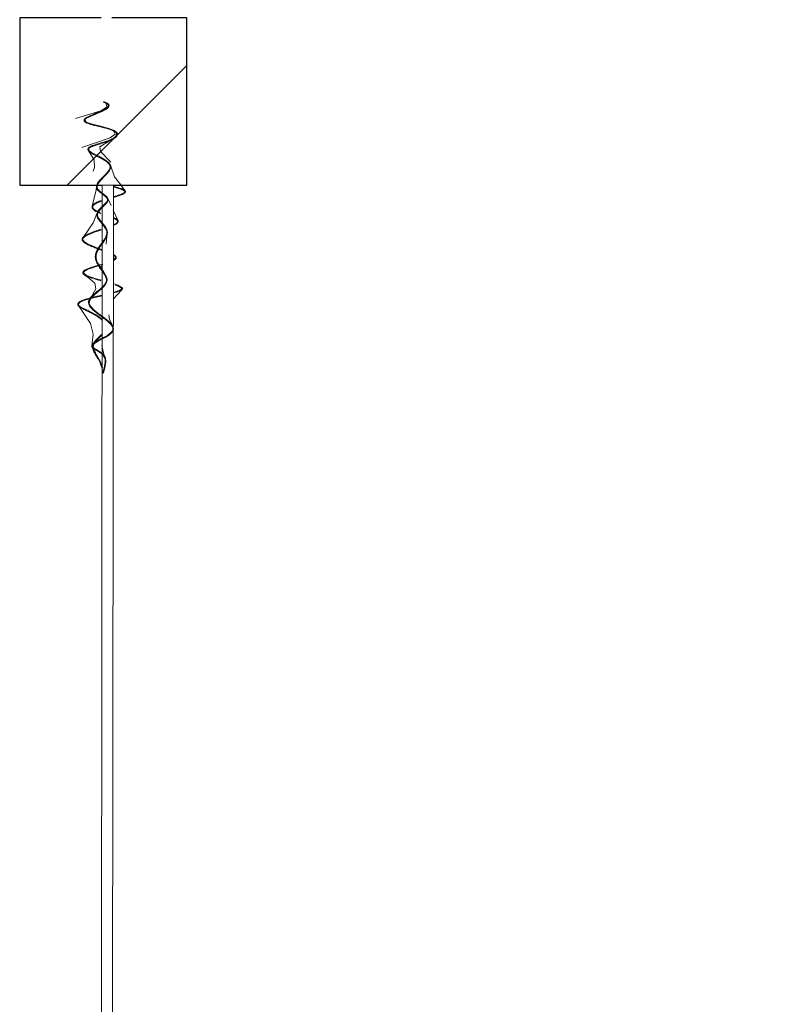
# Model space of a CAD drawing. Header units: centimetres. Extents: x 6036 to 22185, y 5782 to 11383.
# Tile 22 of 183: x 11641 to 11749, y 7512 to 7654. Entities that reach past the tile are written whole.
import ezdxf

# ---------------------------------------------------------------- set-up
doc = ezdxf.new("R2010")
doc.units = ezdxf.units.CM
doc.layers.add('P-SANR-FIXT', color=6, linetype='Continuous', lineweight=9)
doc.layers.add('S-COLS', color=52, linetype='Continuous', lineweight=9)

# ---------------------------------------------------------------- blocks, each defined once
blk = doc.blocks.new('COLU_SlupProstokatny - Slup_Drewniany_24x24_-V58-7-01 ZestMeble')
at = {"layer": 'S-COLS'}
h = blk.add_hatch(dxfattribs=at)
h.set_pattern_fill('FP_131', color=256, style=0, pattern_type=2)
h.set_pattern_definition([(45, (-6183.76, -7641.887), (-33.67596, 33.67596), [])])
h.paths.add_polyline_path([(-12, -12), (12, -12), (12, 12), (-12, 12)])
at = {"layer": 'S-COLS', "lineweight": 25}
for p, q in [((-0.33, 12), (-12, 12)), ((-12, 12), (-12, -12)), ((12, 12), (1.22, 12)), ((12, -12), (12, 12)), ((-12, -12), (-0.12, -12)), ((1.43, -12), (12, -12))]:
    blk.add_line(p, q, dxfattribs=at)
blk = doc.blocks.new('PLFI_Kurtyna - 0787340-019-8216800-7-01 ZestMeble')
at = {"layer": 'P-SANR-FIXT'}
for p, q in [((-100.46, 1.93), (-100.7, 1.31)), ((-89.41, 1.27), (-87.88, 1.98)), ((-77.96, 2.52), (-76.61, 1.27)), ((-105, 0.4), (-105, -0.1)), ((-104.91, -0.13), (-104.95, 0.31)), ((92.19, 1.3), (-92.19, 1.3)), ((-92.19, 1.3), (-92.19, -0.3)), ((-91.09, 0.5), (-90.07, 0.97)), ((92.19, -0.3), (92.19, 1.3)), ((-105, -0.1), (-104.91, -0.13)), ((-92.19, -0.3), (92.19, -0.3)), ((-66.03, -0.2), (-66, -0.1))]:
    blk.add_line(p, q, dxfattribs=at)
at = {"layer": 'P-SANR-FIXT', "flags": 128}
for points in [[(-98.39, -3.22), (-99.78, 0.84), (-100.31, 1.52), (-100.58, 1.39)], [(-95.7, 0.91), (-94.2, 1.47), (-92.92, 2.43)], [(-102.57, -4.18), (-103.67, -0.5), (-104.22, 0.38), (-104.8, 0.13)], [(-99.35, 0.71), (-98.51, -0.64), (-97.81, -0.55), (-96.29, 0.9)], [(-85.72, 0.38), (-84.51, 0.26), (-84.06, 0.5)], [(-74.35, 0.65), (-73.68, 0.76), (-72.78, 1.22)], [(-69.97, -0.33), (-68.53, 0), (-68.39, 0.08)], [(-94.89, -1.64), (-95.52, -1.41), (-96.63, -1.45), (-97.79, -2.18), (-97.85, -2.24)], [(-89.96, -1.74), (-92.3, -1.18), (-92.79, -1.15)], [(-85.48, -3.06), (-87.59, -1.61), (-88.99, -1.03)], [(-81.59, -0.19), (-81.15, -0.53), (-81.05, -0.47)], [(-77, -1.84), (-78.09, -1.19), (-78.9, -1.37), (-79.79, -2.34), (-80.03, -2.73)], [(-102.44, -2.78), (-102.14, -2.73), (-102.04, -2.59)], [(-69.93, -1.78), (-71.58, -1.58), (-73.11, -1.95), (-75.4, -3.5), (-75.63, -3.69)]]:
    blk.add_lwpolyline(points, dxfattribs=at)
at = {"layer": 'P-SANR-FIXT'}
for points, knots in [([(-91.28, 1.2), (-91.34, 1.41), (-91.45, 1.76), (-91.6, 2.19), (-91.73, 2.51), (-91.83, 2.72), (-91.91, 2.84), (-91.97, 2.9), (-92.01, 2.93), (-92.03, 2.95), (-92.05, 2.95), (-92.07, 2.94), (-92.1, 2.92), (-92.15, 2.88), (-92.2, 2.8), (-92.27, 2.69), (-92.35, 2.51), (-92.42, 2.34), (-92.46, 2.22)], [-1.9138047, -1.9138047, -1.9138047, -1.9138047, -1.8869639, -1.8684643, -1.8499646, -1.831465, -1.8222152, -1.8129653, -1.8037155, -1.7990906, -1.7898408, -1.780591, -1.7759661, -1.7667162, -1.7574664, -1.7482166, -1.7389668, -1.7204671, -1.7204671, -1.7204671, -1.7204671]), ([(-92.42, 2.59), (-92.32, 2.82), (-91.9, 3.48), (-91.49, 2.26), (-91.18, 1.2)], [1.7389668, 1.7389668, 1.7389668, 1.7389668, 1.7812628, 1.9149007, 1.9149007, 1.9149007, 1.9149007]), ([(-66, -0.1), (-67.09, 0.21), (-68.98, 0.55), (-69.9, -3.79), (-72.16, 4.65), (-76.16, -5.26), (-78.86, 2.63), (-82.63, -2.89), (-86.29, 1.96), (-88.75, -2.36), (-91.09, 2.04), (-92.61, -2.97), (-96.06, 3.53), (-98.17, -4.75), (-99.31, 1.88), (-101.25, 2.4), (-102.18, -6.55), (-104.07, 2.45), (-105, -0.1)], [-3.361461, -3.361461, -3.361461, -3.361461, -3.279647, -3.114784, -2.854015, -2.550475, -2.269363, -2.038682, -1.844797, -1.669366, -1.503133, -1.310884, -1.079809, -0.832314, -0.643321, -0.449348, -0.228537, 0, 0, 0, 0]), ([(-104.91, -0.13), (-104.83, 0.08), (-104.71, 0.32), (-104.57, 0.49), (-104.49, 0.54), (-104.44, 0.56), (-104.4, 0.57), (-104.37, 0.56), (-104.31, 0.55), (-104.23, 0.5), (-104.09, 0.36), (-103.91, 0.09), (-103.68, -0.34), (-103.47, -0.84), (-103.25, -1.37), (-103.05, -1.88), (-102.89, -2.25), (-102.77, -2.5), (-102.67, -2.67), (-102.58, -2.79), (-102.48, -2.89), (-102.38, -2.93), (-102.3, -2.94), (-102.24, -2.93), (-102.18, -2.9), (-102.12, -2.86), (-102.02, -2.75), (-101.9, -2.54), (-101.77, -2.19), (-101.65, -1.78), (-101.49, -1.15), (-101.29, -0.3), (-101.09, 0.5), (-100.91, 1.02), (-100.77, 1.32), (-100.63, 1.54), (-100.49, 1.68), (-100.38, 1.73), (-100.3, 1.75), (-100.22, 1.75), (-100.11, 1.71), (-99.91, 1.56), (-99.71, 1.28), (-99.51, 0.87), (-99.33, 0.39), (-99.11, -0.32), (-98.9, -1.04), (-98.73, -1.54), (-98.62, -1.82), (-98.53, -2), (-98.46, -2.12), (-98.39, -2.22), (-98.31, -2.3), (-98.23, -2.35), (-98.15, -2.37), (-98.08, -2.37), (-97.99, -2.34), (-97.9, -2.28), (-97.81, -2.2), (-97.7, -2.07), (-97.56, -1.86), (-97.39, -1.55), (-97.15, -1.09), (-96.83, -0.46), (-96.49, 0.12), (-96.21, 0.48), (-95.99, 0.69), (-95.78, 0.81), (-95.58, 0.83), (-95.35, 0.78), (-95.02, 0.6), (-94.59, 0.24), (-94.14, -0.22), (-93.79, -0.56), (-93.53, -0.8), (-93.27, -0.99), (-93.01, -1.12), (-92.79, -1.16), (-92.62, -1.14), (-92.45, -1.08), (-92.27, -0.95), (-92.06, -0.75), (-91.87, -0.51), (-91.63, -0.18), (-91.39, 0.14), (-91.19, 0.32), (-91.08, 0.39), (-90.99, 0.43), (-90.92, 0.44), (-90.81, 0.44), (-90.66, 0.38), (-90.45, 0.22), (-90.22, 0), (-89.98, -0.25), (-89.73, -0.51), (-89.47, -0.75), (-89.24, -0.91), (-89.05, -1), (-88.91, -1.05), (-88.76, -1.07), (-88.6, -1.06), (-88.46, -1.03), (-88.26, -0.95), (-87.94, -0.75), (-87.48, -0.35), (-87.01, 0.04), (-86.63, 0.26), (-86.35, 0.36), (-86.07, 0.37), (-85.67, 0.28), (-85.14, -0.02), (-84.46, -0.51), (-83.88, -0.91), (-83.41, -1.16), (-83.11, -1.26), (-82.87, -1.29), (-82.63, -1.3), (-82.34, -1.26), (-81.99, -1.15), (-81.55, -0.93), (-81.02, -0.58), (-80.42, -0.14), (-79.86, 0.21), (-79.44, 0.34), (-79.15, 0.3), (-78.84, 0.17), (-78.46, -0.13), (-78.02, -0.63), (-77.58, -1.2), (-77.13, -1.72), (-76.75, -2.06), (-76.43, -2.22), (-76.21, -2.27), (-76.03, -2.25), (-75.85, -2.21), (-75.64, -2.11), (-75.38, -1.92), (-75.04, -1.59), (-74.62, -1.08), (-74.11, -0.39), (-73.6, 0.29), (-73.19, 0.76), (-72.87, 1.04), (-72.65, 1.19), (-72.47, 1.25), (-72.35, 1.26), (-72.22, 1.25), (-72.06, 1.19), (-71.8, 0.98), (-71.46, 0.54), (-71.08, -0.12), (-70.78, -0.7), (-70.55, -1.11), (-70.39, -1.38), (-70.25, -1.56), (-70.14, -1.67), (-70.06, -1.74), (-69.96, -1.78), (-69.88, -1.8), (-69.8, -1.79), (-69.75, -1.77), (-69.71, -1.75), (-69.65, -1.7), (-69.58, -1.64), (-69.51, -1.55), (-69.44, -1.44), (-69.35, -1.28), (-69.22, -1.05), (-69.06, -0.77), (-68.87, -0.48), (-68.65, -0.23), (-68.4, -0.03), (-68.11, 0.1), (-67.76, 0.15), (-67.17, 0.11), (-66.55, -0.05), (-66.03, -0.2)], [-3.361461, -3.361461, -3.361461, -3.361461, -3.341917, -3.332146, -3.322374, -3.317488, -3.312602, -3.307716, -3.302831, -3.293059, -3.283287, -3.263744, -3.2442, -3.224657, -3.205114, -3.18557, -3.166027, -3.156255, -3.146484, -3.136712, -3.12694, -3.117168, -3.112283, -3.107397, -3.102511, -3.097625, -3.087853, -3.06831, -3.048767, -3.029223, -3.00968, -2.970593, -2.931506, -2.911963, -2.89242, -2.872876, -2.853333, -2.83379, -2.824018, -2.814246, -2.794703, -2.775159, -2.736073, -2.716529, -2.696986, -2.657899, -2.618812, -2.599269, -2.579726, -2.569954, -2.560182, -2.550411, -2.540639, -2.530867, -2.525981, -2.521095, -2.511324, -2.501552, -2.49178, -2.482009, -2.462465, -2.442922, -2.423379, -2.384292, -2.345205, -2.325662, -2.306118, -2.286575, -2.267032, -2.247488, -2.227945, -2.188858, -2.149771, -2.130228, -2.110685, -2.091141, -2.071598, -2.052054, -2.042283, -2.032511, -2.012968, -1.993424, -1.973881, -1.954338, -1.915251, -1.895707, -1.885936, -1.876164, -1.866392, -1.856621, -1.837077, -1.817534, -1.797991, -1.778447, -1.758904, -1.73936, -1.719817, -1.710045, -1.700274, -1.690502, -1.68073, -1.670959, -1.661187, -1.641644, -1.602557, -1.56347, -1.543927, -1.524383, -1.50484, -1.485297, -1.44621, -1.407123, -1.368036, -1.348493, -1.32895, -1.319178, -1.309406, -1.289863, -1.270319, -1.250776, -1.211689, -1.172603, -1.133516, -1.094429, -1.074886, -1.055342, -1.016256, -0.977169, -0.938082, -0.898995, -0.859909, -0.840365, -0.820822, -0.81105, -0.801278, -0.781735, -0.762192, -0.742648, -0.703562, -0.664475, -0.625388, -0.586301, -0.566758, -0.547215, -0.527671, -0.517899, -0.508128, -0.488584, -0.469041, -0.429954, -0.390868, -0.351781, -0.332237, -0.312694, -0.293151, -0.283379, -0.273607, -0.263836, -0.254064, -0.249178, -0.244292, -0.239406, -0.234521, -0.224749, -0.214977, -0.205205, -0.195434, -0.17589, -0.156347, -0.136804, -0.11726, -0.097717, -0.078174, -0.05863, -0.039087, 0, 0, 0, 0]), ([(-88.34, 1.29), (-88.27, 1.46), (-87.83, 2.36), (-87.47, 1.93), (-87.18, 1.28)], [2.2569569, 2.2569569, 2.2569569, 2.2569569, 2.280797, 2.3997748, 2.3997748, 2.3997748, 2.3997748]), ([(-87.35, 1.4), (-87.36, 1.41), (-87.41, 1.52), (-87.5, 1.69), (-87.61, 1.82), (-87.69, 1.88), (-87.73, 1.9), (-87.76, 1.9), (-87.78, 1.9), (-87.8, 1.9), (-87.83, 1.89), (-87.87, 1.87), (-87.94, 1.82), (-88.01, 1.73), (-88.11, 1.57), (-88.18, 1.41), (-88.24, 1.29)], [-2.3896769, -2.3896769, -2.3896769, -2.3896769, -2.3864544, -2.3679547, -2.3494551, -2.3402053, -2.3309554, -2.3263305, -2.3217056, -2.3170807, -2.3124558, -2.303206, -2.2939561, -2.2847063, -2.2754565, -2.2586842, -2.2586842, -2.2586842, -2.2586842]), ([(-82.98, 1.41), (-82.92, 1.5), (-82.64, 1.86), (-82.37, 1.67), (-82.17, 1.32)], [3.033942, 3.033942, 3.033942, 3.033942, 3.0635319, 3.1829237, 3.1829237, 3.1829237, 3.1829237]), ([(-82.23, 1.23), (-82.24, 1.24), (-82.28, 1.32), (-82.35, 1.42), (-82.44, 1.53), (-82.52, 1.59), (-82.57, 1.61), (-82.61, 1.62), (-82.65, 1.61), (-82.71, 1.58), (-82.8, 1.5), (-82.87, 1.4), (-82.92, 1.33), (-82.93, 1.31)], [-3.1882825, -3.1882825, -3.1882825, -3.1882825, -3.1819392, -3.1634395, -3.1449399, -3.1264402, -3.1079406, -3.0986908, -3.0894409, -3.0709413, -3.0524417, -3.033942, -3.0291679, -3.0291679, -3.0291679, -3.0291679]), ([(-78.84, 1.31), (-78.55, 2.2), (-78.1, 3.17), (-77.66, 1.95), (-77.5, 1.35)], [3.9155383, 3.9155383, 3.9155383, 3.9155383, 4.1053148, 4.2179194, 4.2179194, 4.2179194, 4.2179194]), ([(-77.64, 1.49), (-77.68, 1.62), (-77.74, 1.83), (-77.83, 2.08), (-77.91, 2.26), (-77.99, 2.4), (-78.04, 2.47), (-78.08, 2.5), (-78.11, 2.51), (-78.13, 2.51), (-78.15, 2.51), (-78.18, 2.49), (-78.23, 2.44), (-78.31, 2.34), (-78.41, 2.16), (-78.55, 1.85), (-78.67, 1.51), (-78.74, 1.3), (-78.75, 1.26)], [-4.2071776, -4.2071776, -4.2071776, -4.2071776, -4.1809201, -4.1624204, -4.1439208, -4.1254211, -4.1069215, -4.0976717, -4.0837969, -4.0699222, -4.0606724, -4.0514226, -4.0329229, -4.0144233, -3.9959236, -3.9589243, -3.921925, -3.9141972, -3.9141972, -3.9141972, -3.9141972]), ([(-88.91, -0.51), (-88.93, -0.55), (-89, -0.74), (-89.13, -1.05), (-89.31, -1.37), (-89.45, -1.56), (-89.57, -1.66), (-89.67, -1.72), (-89.77, -1.75), (-89.91, -1.76), (-90.07, -1.7), (-90.23, -1.55), (-90.39, -1.34), (-90.53, -1.07), (-90.66, -0.77), (-90.73, -0.57), (-90.76, -0.48)], [-2.1877324, -2.1877324, -2.1877324, -2.1877324, -2.1829583, -2.1644586, -2.145959, -2.1274593, -2.1182095, -2.1089597, -2.0997099, -2.09046, -2.0719604, -2.0534607, -2.0349611, -2.0164615, -1.9979618, -1.9857878, -1.9857878, -1.9857878, -1.9857878]), ([(-90.75, -0.21), (-90.69, -0.39), (-90.23, -1.7), (-89.68, -2.09), (-89.11, -0.74), (-89.05, -0.59)], [1.9746425, 1.9746425, 1.9746425, 1.9746425, 1.9992441, 2.1636729, 2.1829583, 2.1829583, 2.1829583, 2.1829583]), ([(-83.6, -0.27), (-83.67, -0.46), (-83.82, -0.89), (-84.06, -1.52), (-84.31, -2.13), (-84.56, -2.64), (-84.77, -2.95), (-84.94, -3.09), (-85.04, -3.15), (-85.12, -3.18), (-85.21, -3.18), (-85.3, -3.17), (-85.38, -3.14), (-85.48, -3.07), (-85.59, -2.96), (-85.72, -2.78), (-85.85, -2.56), (-86.02, -2.22), (-86.23, -1.71), (-86.45, -1.09), (-86.59, -0.67), (-86.65, -0.5)], [-2.9195726, -2.9195726, -2.9195726, -2.9195726, -2.8859448, -2.8489455, -2.8119462, -2.774947, -2.7379477, -2.719448, -2.7101982, -2.7009484, -2.6916985, -2.6824487, -2.6731989, -2.6639491, -2.6454494, -2.6269498, -2.6084501, -2.5899505, -2.5529512, -2.5159519, -2.4906492, -2.4906492, -2.4906492, -2.4906492]), ([(-86.63, -0.24), (-86.15, -1.65), (-85.19, -4.53), (-84.19, -1.61), (-83.7, -0.27)], [2.4789526, 2.4789526, 2.4789526, 2.4789526, 2.6897473, 2.9175661, 2.9175661, 2.9175661, 2.9175661]), ([(-81.59, -0.19), (-81.19, -1.47), (-80.46, -4.34), (-79.69, -1.67), (-79.32, -0.33)], [3.3035002, 3.3035002, 3.3035002, 3.3035002, 3.5631834, 3.8109272, 3.8109272, 3.8109272, 3.8109272]), ([(-79.26, -0.48), (-79.3, -0.64), (-79.4, -0.99), (-79.56, -1.53), (-79.73, -2.04), (-79.87, -2.41), (-79.98, -2.65), (-80.07, -2.8), (-80.16, -2.92), (-80.25, -3), (-80.32, -3.04), (-80.39, -3.06), (-80.45, -3.06), (-80.52, -3.05), (-80.58, -3.02), (-80.65, -2.96), (-80.76, -2.84), (-80.9, -2.59), (-81.06, -2.19), (-81.23, -1.71), (-81.39, -1.18), (-81.5, -0.82), (-81.55, -0.65)], [-3.8032886, -3.8032886, -3.8032886, -3.8032886, -3.7739279, -3.7369286, -3.6999293, -3.66293, -3.6444303, -3.6259307, -3.607431, -3.5889314, -3.5796816, -3.5704317, -3.5611819, -3.5519321, -3.5426823, -3.5334325, -3.5149328, -3.4779335, -3.4409342, -3.4039349, -3.3669356, -3.3320847, -3.3320847, -3.3320847, -3.3320847]), ([(-73.67, -0.41), (-73.8, -0.53), (-74.05, -0.84), (-74.38, -1.38), (-74.68, -1.97), (-74.95, -2.54), (-75.16, -2.98), (-75.32, -3.27), (-75.43, -3.46), (-75.53, -3.59), (-75.61, -3.67), (-75.69, -3.74), (-75.78, -3.79), (-75.89, -3.79), (-75.96, -3.78), (-76.03, -3.74), (-76.12, -3.68), (-76.24, -3.53), (-76.4, -3.22), (-76.59, -2.72), (-76.77, -2.12), (-76.94, -1.44), (-77.08, -0.82), (-77.17, -0.45), (-77.2, -0.31)], [-4.8469073, -4.8469073, -4.8469073, -4.8469073, -4.8099081, -4.7729088, -4.7359095, -4.6989102, -4.6619109, -4.6434112, -4.6249116, -4.6064119, -4.5971621, -4.5879123, -4.5694127, -4.5601628, -4.550913, -4.5416632, -4.5324134, -4.5139137, -4.4769144, -4.4399151, -4.4029158, -4.3659165, -4.3289172, -4.3081499, -4.3081499, -4.3081499, -4.3081499]), ([(-77.13, -0.19), (-76.73, -1.93), (-75.88, -5.74), (-74.74, -1.32), (-73.74, -0.33)], [4.3030105, 4.3030105, 4.3030105, 4.3030105, 4.5722185, 4.8469073, 4.8469073, 4.8469073, 4.8469073]), ([(-71.6, -0.24), (-71.47, -0.34), (-70.84, -0.87), (-69.84, -2.34), (-67.94, -0.5), (-66.61, -0.2)], [5.0075265, 5.0075265, 5.0075265, 5.0075265, 5.0348091, 5.1319745, 5.2061346, 5.2061346, 5.2061346, 5.2061346]), ([(-66.24, -0.23), (-66.85, -0.32), (-67.65, -0.63), (-68.49, -1.14), (-68.97, -1.44), (-69.31, -1.6), (-69.56, -1.67), (-69.79, -1.68), (-70.09, -1.64), (-70.41, -1.48), (-70.74, -1.21), (-71.03, -0.9), (-71.3, -0.62), (-71.47, -0.47), (-71.55, -0.4)], [-5.2125305, -5.2125305, -5.2125305, -5.2125305, -5.179901, -5.1614013, -5.1429017, -5.1336519, -5.124402, -5.1151522, -5.1059024, -5.0874028, -5.0689031, -5.0504035, -5.0319038, -5.0149557, -5.0149557, -5.0149557, -5.0149557])]:
    blk.add_open_spline(points, degree=3, knots=knots, dxfattribs=at)
blk = doc.blocks.new('PLFI_Kurtyna - 0787340-019-8216807-7-01 ZestMeble')
at = {"layer": 'P-SANR-FIXT'}
for p, q in [((-93, 2.37), (-92.17, 2.99)), ((-100.46, 1.93), (-100.7, 1.31)), ((-89.41, 1.27), (-87.88, 1.98)), ((-77.96, 2.52), (-76.61, 1.27)), ((93, 1.3), (-93, 1.3)), ((-93, 1.3), (-93, -0.3)), ((-91.09, 0.5), (-90.07, 0.97)), ((-85.72, 0.38), (-84.51, 0.26)), ((-105, -0.1), (-104.91, -0.13)), ((-93, -0.3), (93, -0.3)), ((-66.03, -0.2), (-66, -0.1))]:
    blk.add_line(p, q, dxfattribs=at)
at = {"layer": 'P-SANR-FIXT', "flags": 128}
for points in [[(-98.39, -3.22), (-99.78, 0.84), (-100.31, 1.52), (-100.58, 1.39)], [(-95.7, 0.91), (-94.2, 1.47), (-93.03, 2.35)], [(-102.57, -4.18), (-103.67, -0.5), (-104.22, 0.38), (-104.8, 0.13)], [(-99.35, 0.71), (-98.51, -0.64), (-97.81, -0.55), (-96.29, 0.9)], [(-74.35, 0.65), (-73.68, 0.76), (-72.78, 1.22)], [(-69.97, -0.33), (-68.53, 0), (-68.39, 0.08)], [(-95, -1.6), (-95.52, -1.41), (-96.63, -1.45), (-97.79, -2.18), (-97.85, -2.24)], [(-89.96, -1.74), (-92.3, -1.18), (-92.79, -1.15)], [(-85.48, -3.06), (-87.59, -1.61), (-88.99, -1.03)], [(-81.59, -0.19), (-81.15, -0.53), (-81.05, -0.47)], [(-77, -1.84), (-78.09, -1.19), (-78.9, -1.37), (-79.79, -2.34), (-80.03, -2.73)], [(-102.44, -2.78), (-102.14, -2.73), (-102.04, -2.59)], [(-69.93, -1.78), (-71.58, -1.58), (-73.11, -1.95), (-75.4, -3.5), (-75.63, -3.69)]]:
    blk.add_lwpolyline(points, dxfattribs=at)
at = {"layer": 'P-SANR-FIXT'}
for points, knots in [([(-92.85, 1.29), (-92.61, 2.16), (-92.05, 3.87), (-91.51, 2.3), (-91.2, 1.28)], [1.6795956, 1.6795956, 1.6795956, 1.6795956, 1.7812628, 1.9114431, 1.9114431, 1.9114431, 1.9114431]), ([(-91.31, 1.28), (-91.36, 1.46), (-91.46, 1.78), (-91.6, 2.19), (-91.73, 2.51), (-91.83, 2.72), (-91.91, 2.84), (-91.97, 2.9), (-92.01, 2.93), (-92.03, 2.95), (-92.05, 2.95), (-92.07, 2.94), (-92.1, 2.92), (-92.15, 2.88), (-92.2, 2.8), (-92.27, 2.69), (-92.35, 2.51), (-92.46, 2.23), (-92.59, 1.82), (-92.68, 1.51), (-92.73, 1.34)], [-1.9102984, -1.9102984, -1.9102984, -1.9102984, -1.8869639, -1.8684643, -1.8499646, -1.831465, -1.8222152, -1.8129653, -1.8037155, -1.7990906, -1.7898408, -1.780591, -1.7759661, -1.7667162, -1.7574664, -1.7482166, -1.7389668, -1.7204671, -1.7019675, -1.6828711, -1.6828711, -1.6828711, -1.6828711]), ([(-66, -0.1), (-67.09, 0.21), (-68.98, 0.55), (-69.9, -3.79), (-72.16, 4.65), (-76.16, -5.26), (-78.86, 2.63), (-82.63, -2.89), (-86.29, 1.96), (-88.75, -2.36), (-91.09, 2.04), (-92.61, -2.97), (-96.06, 3.53), (-98.17, -4.75), (-99.31, 1.88), (-101.25, 2.4), (-102.18, -6.55), (-104.07, 2.45), (-105, -0.1)], [-3.361461, -3.361461, -3.361461, -3.361461, -3.279647, -3.114784, -2.854015, -2.550475, -2.269363, -2.038682, -1.844797, -1.669366, -1.503133, -1.310884, -1.079809, -0.832314, -0.643321, -0.449348, -0.228537, 0, 0, 0, 0]), ([(-104.91, -0.13), (-104.83, 0.08), (-104.71, 0.32), (-104.57, 0.49), (-104.49, 0.54), (-104.44, 0.56), (-104.4, 0.57), (-104.37, 0.56), (-104.31, 0.55), (-104.23, 0.5), (-104.09, 0.36), (-103.91, 0.09), (-103.68, -0.34), (-103.47, -0.84), (-103.25, -1.37), (-103.05, -1.88), (-102.89, -2.25), (-102.77, -2.5), (-102.67, -2.67), (-102.58, -2.79), (-102.48, -2.89), (-102.38, -2.93), (-102.3, -2.94), (-102.24, -2.93), (-102.18, -2.9), (-102.12, -2.86), (-102.02, -2.75), (-101.9, -2.54), (-101.77, -2.19), (-101.65, -1.78), (-101.49, -1.15), (-101.29, -0.3), (-101.09, 0.5), (-100.91, 1.02), (-100.77, 1.32), (-100.63, 1.54), (-100.49, 1.68), (-100.38, 1.73), (-100.3, 1.75), (-100.22, 1.75), (-100.11, 1.71), (-99.91, 1.56), (-99.71, 1.28), (-99.51, 0.87), (-99.33, 0.39), (-99.11, -0.32), (-98.9, -1.04), (-98.73, -1.54), (-98.62, -1.82), (-98.53, -2), (-98.46, -2.12), (-98.39, -2.22), (-98.31, -2.3), (-98.23, -2.35), (-98.15, -2.37), (-98.08, -2.37), (-97.99, -2.34), (-97.9, -2.28), (-97.81, -2.2), (-97.7, -2.07), (-97.56, -1.86), (-97.39, -1.55), (-97.15, -1.09), (-96.83, -0.46), (-96.49, 0.12), (-96.21, 0.48), (-95.99, 0.69), (-95.78, 0.81), (-95.58, 0.83), (-95.35, 0.78), (-95.02, 0.6), (-94.59, 0.24), (-94.14, -0.22), (-93.79, -0.56), (-93.53, -0.8), (-93.27, -0.99), (-93.01, -1.12), (-92.79, -1.16), (-92.62, -1.14), (-92.45, -1.08), (-92.27, -0.95), (-92.06, -0.75), (-91.87, -0.51), (-91.63, -0.18), (-91.39, 0.14), (-91.19, 0.32), (-91.08, 0.39), (-90.99, 0.43), (-90.92, 0.44), (-90.81, 0.44), (-90.66, 0.38), (-90.45, 0.22), (-90.22, 0), (-89.98, -0.25), (-89.73, -0.51), (-89.47, -0.75), (-89.24, -0.91), (-89.05, -1), (-88.91, -1.05), (-88.76, -1.07), (-88.6, -1.06), (-88.46, -1.03), (-88.26, -0.95), (-87.94, -0.75), (-87.48, -0.35), (-87.01, 0.04), (-86.63, 0.26), (-86.35, 0.36), (-86.07, 0.37), (-85.67, 0.28), (-85.14, -0.02), (-84.46, -0.51), (-83.88, -0.91), (-83.41, -1.16), (-83.11, -1.26), (-82.87, -1.29), (-82.63, -1.3), (-82.34, -1.26), (-81.99, -1.15), (-81.55, -0.93), (-81.02, -0.58), (-80.42, -0.14), (-79.86, 0.21), (-79.44, 0.34), (-79.15, 0.3), (-78.84, 0.17), (-78.46, -0.13), (-78.02, -0.63), (-77.58, -1.2), (-77.13, -1.72), (-76.75, -2.06), (-76.43, -2.22), (-76.21, -2.27), (-76.03, -2.25), (-75.85, -2.21), (-75.64, -2.11), (-75.38, -1.92), (-75.04, -1.59), (-74.62, -1.08), (-74.11, -0.39), (-73.6, 0.29), (-73.19, 0.76), (-72.87, 1.04), (-72.65, 1.19), (-72.47, 1.25), (-72.35, 1.26), (-72.22, 1.25), (-72.06, 1.19), (-71.8, 0.98), (-71.46, 0.54), (-71.08, -0.12), (-70.78, -0.7), (-70.55, -1.11), (-70.39, -1.38), (-70.25, -1.56), (-70.14, -1.67), (-70.06, -1.74), (-69.96, -1.78), (-69.88, -1.8), (-69.8, -1.79), (-69.75, -1.77), (-69.71, -1.75), (-69.65, -1.7), (-69.58, -1.64), (-69.51, -1.55), (-69.44, -1.44), (-69.35, -1.28), (-69.22, -1.05), (-69.06, -0.77), (-68.87, -0.48), (-68.65, -0.23), (-68.4, -0.03), (-68.11, 0.1), (-67.76, 0.15), (-67.17, 0.11), (-66.55, -0.05), (-66.03, -0.2)], [-3.361461, -3.361461, -3.361461, -3.361461, -3.341917, -3.332146, -3.322374, -3.317488, -3.312602, -3.307716, -3.302831, -3.293059, -3.283287, -3.263744, -3.2442, -3.224657, -3.205114, -3.18557, -3.166027, -3.156255, -3.146484, -3.136712, -3.12694, -3.117168, -3.112283, -3.107397, -3.102511, -3.097625, -3.087853, -3.06831, -3.048767, -3.029223, -3.00968, -2.970593, -2.931506, -2.911963, -2.89242, -2.872876, -2.853333, -2.83379, -2.824018, -2.814246, -2.794703, -2.775159, -2.736073, -2.716529, -2.696986, -2.657899, -2.618812, -2.599269, -2.579726, -2.569954, -2.560182, -2.550411, -2.540639, -2.530867, -2.525981, -2.521095, -2.511324, -2.501552, -2.49178, -2.482009, -2.462465, -2.442922, -2.423379, -2.384292, -2.345205, -2.325662, -2.306118, -2.286575, -2.267032, -2.247488, -2.227945, -2.188858, -2.149771, -2.130228, -2.110685, -2.091141, -2.071598, -2.052054, -2.042283, -2.032511, -2.012968, -1.993424, -1.973881, -1.954338, -1.915251, -1.895707, -1.885936, -1.876164, -1.866392, -1.856621, -1.837077, -1.817534, -1.797991, -1.778447, -1.758904, -1.73936, -1.719817, -1.710045, -1.700274, -1.690502, -1.68073, -1.670959, -1.661187, -1.641644, -1.602557, -1.56347, -1.543927, -1.524383, -1.50484, -1.485297, -1.44621, -1.407123, -1.368036, -1.348493, -1.32895, -1.319178, -1.309406, -1.289863, -1.270319, -1.250776, -1.211689, -1.172603, -1.133516, -1.094429, -1.074886, -1.055342, -1.016256, -0.977169, -0.938082, -0.898995, -0.859909, -0.840365, -0.820822, -0.81105, -0.801278, -0.781735, -0.762192, -0.742648, -0.703562, -0.664475, -0.625388, -0.586301, -0.566758, -0.547215, -0.527671, -0.517899, -0.508128, -0.488584, -0.469041, -0.429954, -0.390868, -0.351781, -0.332237, -0.312694, -0.293151, -0.283379, -0.273607, -0.263836, -0.254064, -0.249178, -0.244292, -0.239406, -0.234521, -0.224749, -0.214977, -0.205205, -0.195434, -0.17589, -0.156347, -0.136804, -0.11726, -0.097717, -0.078174, -0.05863, -0.039087, 0, 0, 0, 0]), ([(-88.34, 1.29), (-88.27, 1.46), (-87.83, 2.36), (-87.47, 1.93), (-87.18, 1.28)], [2.2569569, 2.2569569, 2.2569569, 2.2569569, 2.280797, 2.3997976, 2.3997976, 2.3997976, 2.3997976]), ([(-87.35, 1.4), (-87.36, 1.41), (-87.41, 1.52), (-87.5, 1.69), (-87.61, 1.82), (-87.69, 1.88), (-87.73, 1.9), (-87.76, 1.9), (-87.78, 1.9), (-87.8, 1.9), (-87.83, 1.89), (-87.87, 1.87), (-87.94, 1.82), (-88.01, 1.73), (-88.11, 1.57), (-88.19, 1.41), (-88.24, 1.29)], [-2.3896769, -2.3896769, -2.3896769, -2.3896769, -2.3864544, -2.3679547, -2.3494551, -2.3402053, -2.3309554, -2.3263305, -2.3217056, -2.3170807, -2.3124558, -2.303206, -2.2939561, -2.2847063, -2.2754565, -2.258664, -2.258664, -2.258664, -2.258664]), ([(-82.98, 1.41), (-82.92, 1.5), (-82.64, 1.86), (-82.37, 1.68), (-82.17, 1.33)], [3.033942, 3.033942, 3.033942, 3.033942, 3.0635319, 3.1819392, 3.1819392, 3.1819392, 3.1819392]), ([(-82.35, 1.42), (-82.38, 1.46), (-82.44, 1.53), (-82.52, 1.59), (-82.57, 1.61), (-82.61, 1.62), (-82.65, 1.61), (-82.71, 1.58), (-82.8, 1.5), (-82.87, 1.4), (-82.92, 1.33), (-82.93, 1.31)], [-3.1634395, -3.1634395, -3.1634395, -3.1634395, -3.1449399, -3.1264402, -3.1079406, -3.0986908, -3.0894409, -3.0709413, -3.0524417, -3.033942, -3.0291679, -3.0291679, -3.0291679, -3.0291679]), ([(-78.81, 1.4), (-78.53, 2.24), (-78.09, 3.14), (-77.66, 1.95), (-77.5, 1.35)], [3.921925, 3.921925, 3.921925, 3.921925, 4.1053148, 4.2179194, 4.2179194, 4.2179194, 4.2179194]), ([(-77.64, 1.49), (-77.68, 1.62), (-77.74, 1.83), (-77.83, 2.08), (-77.91, 2.26), (-77.99, 2.4), (-78.04, 2.47), (-78.08, 2.5), (-78.11, 2.51), (-78.13, 2.51), (-78.15, 2.51), (-78.18, 2.49), (-78.23, 2.44), (-78.31, 2.34), (-78.41, 2.16), (-78.53, 1.91), (-78.61, 1.67), (-78.64, 1.58)], [-4.2071776, -4.2071776, -4.2071776, -4.2071776, -4.1809201, -4.1624204, -4.1439208, -4.1254211, -4.1069215, -4.0976717, -4.0837969, -4.0699222, -4.0606724, -4.0514226, -4.0329229, -4.0144233, -3.9959236, -3.9589243, -3.9379183, -3.9379183, -3.9379183, -3.9379183]), ([(-88.91, -0.51), (-88.93, -0.55), (-89, -0.74), (-89.13, -1.05), (-89.31, -1.37), (-89.45, -1.56), (-89.57, -1.66), (-89.67, -1.72), (-89.77, -1.75), (-89.91, -1.76), (-90.07, -1.7), (-90.23, -1.55), (-90.39, -1.34), (-90.53, -1.07), (-90.66, -0.77), (-90.73, -0.57), (-90.76, -0.48)], [-2.1877324, -2.1877324, -2.1877324, -2.1877324, -2.1829583, -2.1644586, -2.145959, -2.1274593, -2.1182095, -2.1089597, -2.0997099, -2.09046, -2.0719604, -2.0534607, -2.0349611, -2.0164615, -1.9979618, -1.9857878, -1.9857878, -1.9857878, -1.9857878]), ([(-90.72, -0.29), (-90.67, -0.44), (-90.22, -1.71), (-89.68, -2.09), (-89.11, -0.74), (-89.05, -0.59)], [1.9783379, 1.9783379, 1.9783379, 1.9783379, 1.9992441, 2.1636729, 2.1829583, 2.1829583, 2.1829583, 2.1829583]), ([(-83.6, -0.27), (-83.67, -0.46), (-83.82, -0.89), (-84.06, -1.52), (-84.31, -2.13), (-84.56, -2.64), (-84.77, -2.95), (-84.94, -3.09), (-85.04, -3.15), (-85.12, -3.18), (-85.21, -3.18), (-85.3, -3.17), (-85.38, -3.14), (-85.48, -3.07), (-85.59, -2.96), (-85.72, -2.78), (-85.85, -2.56), (-86.02, -2.22), (-86.23, -1.71), (-86.45, -1.09), (-86.59, -0.67), (-86.65, -0.5)], [-2.9195903, -2.9195903, -2.9195903, -2.9195903, -2.8859448, -2.8489455, -2.8119462, -2.774947, -2.7379477, -2.719448, -2.7101982, -2.7009484, -2.6916985, -2.6824487, -2.6731989, -2.6639491, -2.6454494, -2.6269498, -2.6084501, -2.5899505, -2.5529512, -2.5159519, -2.4906492, -2.4906492, -2.4906492, -2.4906492]), ([(-86.62, -0.27), (-86.15, -1.68), (-85.19, -4.52), (-84.19, -1.61), (-83.7, -0.27)], [2.4806703, 2.4806703, 2.4806703, 2.4806703, 2.6897473, 2.9175838, 2.9175838, 2.9175838, 2.9175838]), ([(-79.26, -0.48), (-79.3, -0.64), (-79.4, -0.99), (-79.56, -1.53), (-79.73, -2.04), (-79.87, -2.41), (-79.98, -2.65), (-80.07, -2.8), (-80.16, -2.92), (-80.25, -3), (-80.32, -3.04), (-80.39, -3.06), (-80.45, -3.06), (-80.52, -3.05), (-80.58, -3.02), (-80.65, -2.96), (-80.76, -2.84), (-80.9, -2.59), (-81.06, -2.19), (-81.23, -1.71), (-81.39, -1.17), (-81.54, -0.68), (-81.63, -0.38), (-81.67, -0.27)], [-3.8032886, -3.8032886, -3.8032886, -3.8032886, -3.7739279, -3.7369286, -3.6999293, -3.66293, -3.6444303, -3.6259307, -3.607431, -3.5889314, -3.5796816, -3.5704317, -3.5611819, -3.5519321, -3.5426823, -3.5334325, -3.5149328, -3.4779335, -3.4409342, -3.4039349, -3.3669356, -3.3299363, -3.306787, -3.306787, -3.306787, -3.306787]), ([(-81.47, -0.58), (-81.11, -1.76), (-80.42, -4.2), (-79.69, -1.67), (-79.32, -0.33)], [3.3299363, 3.3299363, 3.3299363, 3.3299363, 3.5631834, 3.8109272, 3.8109272, 3.8109272, 3.8109272]), ([(-73.62, -0.35), (-73.63, -0.37), (-73.78, -0.51), (-74.05, -0.84), (-74.38, -1.38), (-74.68, -1.97), (-74.95, -2.54), (-75.16, -2.98), (-75.32, -3.27), (-75.43, -3.46), (-75.53, -3.59), (-75.61, -3.67), (-75.69, -3.74), (-75.78, -3.79), (-75.89, -3.79), (-75.96, -3.78), (-76.03, -3.74), (-76.12, -3.68), (-76.24, -3.53), (-76.4, -3.22), (-76.59, -2.72), (-76.77, -2.12), (-76.94, -1.44), (-77.08, -0.82), (-77.17, -0.45), (-77.2, -0.31)], [-4.8520058, -4.8520058, -4.8520058, -4.8520058, -4.8469073, -4.8099081, -4.7729088, -4.7359095, -4.6989102, -4.6619109, -4.6434112, -4.6249116, -4.6064119, -4.5971621, -4.5879123, -4.5694127, -4.5601628, -4.550913, -4.5416632, -4.5324134, -4.5139137, -4.4769144, -4.4399151, -4.4029158, -4.3659165, -4.3289172, -4.3081499, -4.3081499, -4.3081499, -4.3081499]), ([(-77.11, -0.26), (-76.71, -1.98), (-75.87, -5.71), (-74.74, -1.32), (-73.74, -0.33)], [4.3067758, 4.3067758, 4.3067758, 4.3067758, 4.5722185, 4.8469073, 4.8469073, 4.8469073, 4.8469073]), ([(-71.6, -0.24), (-71.47, -0.34), (-70.84, -0.87), (-69.85, -2.32), (-67.99, -0.55), (-66.73, -0.23)], [5.0075033, 5.0075033, 5.0075033, 5.0075033, 5.0348091, 5.1319745, 5.2038353, 5.2038353, 5.2038353, 5.2038353]), ([(-66.38, -0.25), (-66.93, -0.35), (-67.68, -0.65), (-68.49, -1.14), (-68.97, -1.44), (-69.31, -1.6), (-69.56, -1.67), (-69.79, -1.68), (-70.09, -1.64), (-70.41, -1.48), (-70.74, -1.21), (-71.03, -0.9), (-71.3, -0.62), (-71.47, -0.47), (-71.55, -0.4)], [-5.2100867, -5.2100867, -5.2100867, -5.2100867, -5.179901, -5.1614013, -5.1429017, -5.1336519, -5.124402, -5.1151522, -5.1059024, -5.0874028, -5.0689031, -5.0504035, -5.0319038, -5.0149557, -5.0149557, -5.0149557, -5.0149557])]:
    blk.add_open_spline(points, degree=3, knots=knots, dxfattribs=at)

msp = doc.modelspace()

# ---------------------------------------------------------------- block references
at = {"layer": 'P-SANR-FIXT'}
for name, p, rotation in [('PLFI_Kurtyna - 0787340-019-8216807-7-01 ZestMeble', (11652.61, 7536.89), 269.9350271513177), ('PLFI_Kurtyna - 0787340-019-8216800-7-01 ZestMeble', (11747.98, 7482.47), 209.9350271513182)]:
    msp.add_blockref(name, p, dxfattribs=dict(at, rotation=rotation))
at = {"layer": 'S-COLS'}
msp.add_blockref('COLU_SlupProstokatny - Slup_Drewniany_24x24_-V58-7-01 ZestMeble', (11652.56, 7641.89), dxfattribs=at)

doc.saveas('drawing.dxf')
